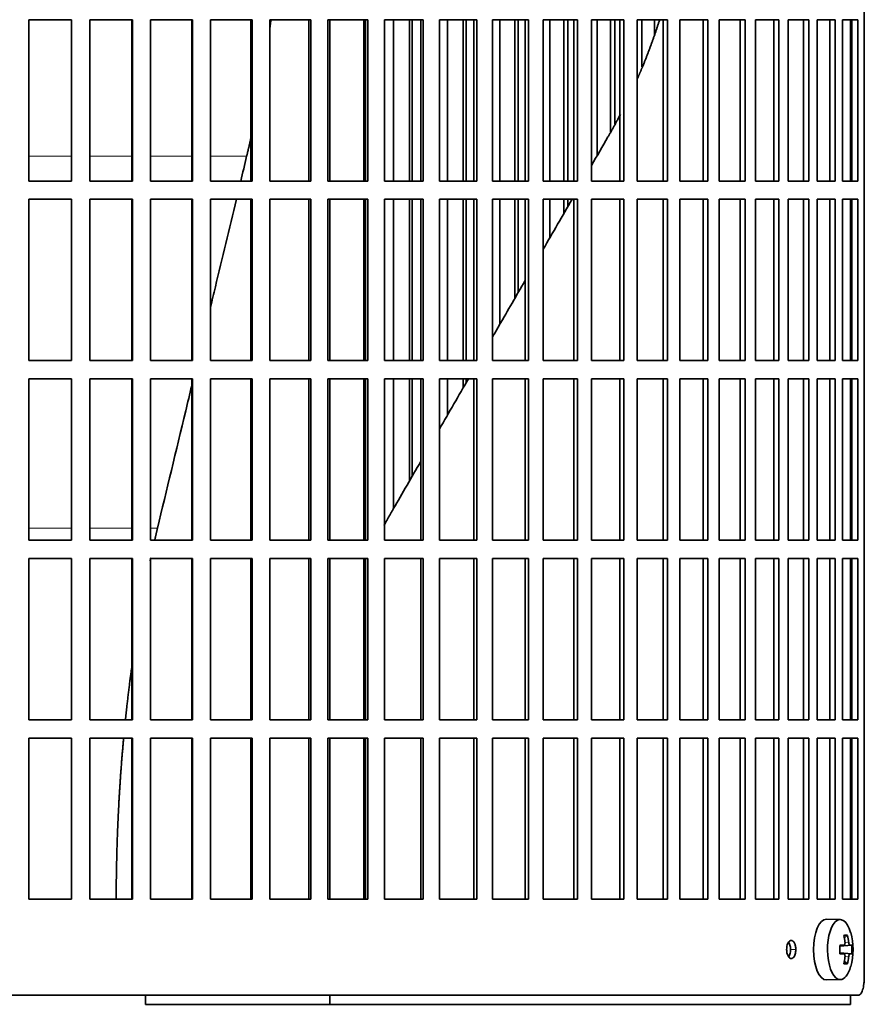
# Model space of a CAD drawing. Header units: millimetres. Extents: x 418 to 1310, y -1666 to 1543.
# Tile 16 of 26: x 1074 to 1213, y -210 to -48. Entities that reach past the tile are written whole.
import ezdxf

# ---------------------------------------------------------------- set-up
doc = ezdxf.new("R2010")
doc.units = ezdxf.units.MM
for name, color, linetype in [('M5X8_UNI7687', 7, 'Continuous'), ('VSI344-454_FILTR', 7, 'Continuous'), ('VSI344-454_SUPPO', 7, 'Continuous')]:
    doc.layers.add(name, color=color, linetype=linetype)

# ---------------------------------------------------------------- blocks, each defined once
blk = doc.blocks.new('SE3')
at = {"layer": 'M5X8_UNI7687', "color": 7, "linetype": 'Continuous', "lineweight": 35}
for p, q in [((1209.09, -195.98), (1206.82, -195.91)), ((1210.26, -198.57), (1209.75, -198.96)), ((1208.98, -200.26), (1209.65, -200.19)), ((1210.95, -200.21), (1208.98, -200.36)), ((1210.95, -201.6), (1208.98, -201.46)), ((1209.65, -201.62), (1208.98, -201.55)), ((1210.26, -203.24), (1209.75, -202.85)), ((1206.82, -205.9), (1209.09, -205.84))]:
    blk.add_line(p, q, dxfattribs=at)
at = {"layer": 'M5X8_UNI7687', "color": 4, "linetype": 'Continuous', "lineweight": 9}
for p, q in [((1210.66, -200.2), (1208.98, -200.35)), ((1208.98, -200.26), (1209.64, -200.2)), ((1209.84, -199.75), (1210.45, -199.7)), ((1208.98, -201.46), (1210.66, -201.62)), ((1209.64, -201.62), (1208.98, -201.55)), ((1210.45, -202.11), (1209.84, -202.06))]:
    blk.add_line(p, q, dxfattribs=at)
at = {"layer": 'M5X8_UNI7687', "color": 7, "linetype": 'Continuous', "lineweight": 35}
for centre, radius, start, end in [((1201.18, -200.91), 10, 343.7273, 16.2727), ((1201.55, -200.91), 9.42, 355.7871, 4.2129)]:
    blk.add_arc(centre, radius, start, end, dxfattribs=at)
for centre, major_axis, ratio, start_param, end_param in [((1209.06, -200.91), (0, -4.93), 0.422618, 2.175256, 6.283185), ((1206.79, -200.91), (0, -5), 0.422618, 3.141593, 6.283185), ((1203.18, -203.97), (7.75, 5.06), 0.247104, 0.286808, 0.4365), ((1201.25, -200.91), (0, 10), 0.866025, 4.833518, 4.948078), ((1201.12, -200.91), (0, 10), 0.939693, 4.833518, 4.948078), ((1201.19, -201.06), (9.97, 0.79), 0.036834, 0.556003, 0.670562), ((1204.47, -200.91), (0, -9.26), 0.488139, 1.49595, 1.645642), ((1201.19, -201.06), (9.97, 0.79), 0.036834, 0.199185, 0.313745), ((1201.19, -200.75), (9.97, -0.79), 0.036834, -0.670562, -0.556003), ((1201.25, -200.91), (0, -10), 0.866025, 1.335108, 1.449667), ((1201.12, -200.91), (0, -10), 0.939693, 1.335108, 1.449667), ((1201.19, -200.75), (9.97, -0.79), 0.036834, -0.313745, -0.199185), ((1209.06, -200.91), (0, -4.93), 0.422618, 0, 0.966337), ((1203.18, -197.84), (7.75, -5.06), 0.247104, -0.4365, -0.286808), ((1206.79, -200.91), (0, -5), 0.422618, 0, 0.012961)]:
    blk.add_ellipse(centre, major_axis=major_axis, ratio=ratio, start_param=start_param, end_param=end_param, dxfattribs=at)
for points in [[(1209.64, -200.2), (1209.65, -200.19), (1209.67, -200.19), (1209.69, -200.18), (1209.71, -200.17), (1209.73, -200.16), (1209.76, -200.14), (1209.77, -200.11), (1209.79, -200.08), (1209.81, -200.05), (1209.82, -200.01), (1209.83, -199.97), (1209.84, -199.93), (1209.85, -199.89), (1209.85, -199.84), (1209.85, -199.8), (1209.85, -199.75), (1209.85, -199.71), (1209.85, -199.7)], [(1210.45, -199.7), (1210.45, -199.71), (1210.46, -199.75), (1210.46, -199.8), (1210.47, -199.84), (1210.48, -199.89), (1210.49, -199.93), (1210.51, -199.97), (1210.52, -200.01), (1210.53, -200.05), (1210.55, -200.08), (1210.56, -200.11), (1210.58, -200.14), (1210.6, -200.16), (1210.61, -200.17), (1210.63, -200.18), (1210.64, -200.19), (1210.65, -200.19), (1210.66, -200.2)], [(1209.85, -202.11), (1209.85, -202.1), (1209.85, -202.06), (1209.85, -202.01), (1209.85, -201.97), (1209.85, -201.92), (1209.84, -201.88), (1209.83, -201.84), (1209.82, -201.8), (1209.81, -201.76), (1209.79, -201.73), (1209.77, -201.7), (1209.76, -201.67), (1209.73, -201.65), (1209.71, -201.64), (1209.69, -201.63), (1209.67, -201.62), (1209.65, -201.62), (1209.64, -201.62)], [(1210.66, -201.62), (1210.65, -201.62), (1210.64, -201.62), (1210.63, -201.63), (1210.61, -201.64), (1210.6, -201.65), (1210.58, -201.67), (1210.56, -201.7), (1210.55, -201.73), (1210.53, -201.76), (1210.52, -201.8), (1210.51, -201.84), (1210.49, -201.88), (1210.48, -201.92), (1210.47, -201.97), (1210.46, -202.01), (1210.46, -202.06), (1210.45, -202.1), (1210.45, -202.11)]]:
    blk.add_open_spline(points, degree=3, dxfattribs=at)
at = {"layer": 'VSI344-454_FILTR', "color": 7, "linetype": 'Continuous', "lineweight": 35}
for p, q in [((1213.02, -205.41), (1213.02, 65.59)), ((1075.73, -48.16), (1082.76, -48.16)), ((1075.73, -74.66), (1075.73, -48.16)), ((1082.74, -74.66), (1082.74, -48.16)), ((1082.76, -74.66), (1082.76, -48.16)), ((1085.74, -48.16), (1092.75, -48.16)), ((1085.74, -74.66), (1085.74, -48.16)), ((1092.66, -74.66), (1092.66, -48.16)), ((1092.75, -74.66), (1092.75, -48.16)), ((1095.71, -48.16), (1102.65, -48.16)), ((1095.71, -74.66), (1095.71, -48.16)), ((1102.5, -74.66), (1102.5, -48.16)), ((1102.65, -74.66), (1102.65, -48.16)), ((1105.58, -48.16), (1112.44, -48.16)), ((1105.58, -74.66), (1105.58, -48.16)), ((1112.21, -74.66), (1112.21, -48.16)), ((1112.44, -74.66), (1112.44, -48.16)), ((1115.32, -48.16), (1122.05, -48.16)), ((1115.32, -74.66), (1115.32, -48.16)), ((1121.75, -74.66), (1121.75, -48.16)), ((1122.05, -74.66), (1122.05, -48.16)), ((1124.87, -48.16), (1131.43, -48.16)), ((1124.87, -74.66), (1124.87, -48.16)), ((1131.07, -74.66), (1131.07, -48.16)), ((1131.43, -74.66), (1131.43, -48.16)), ((1134.18, -48.16), (1140.55, -48.16)), ((1134.18, -74.66), (1134.18, -48.16)), ((1135.64, -74.66), (1135.64, -48.16)), ((1138.28, -74.66), (1138.28, -48.16)), ((1138.73, -74.66), (1138.73, -48.16)), ((1140.13, -74.66), (1140.13, -48.16)), ((1140.55, -74.66), (1140.55, -48.16)), ((1143.21, -48.16), (1149.36, -48.16)), ((1143.21, -74.66), (1143.21, -48.16)), ((1144.55, -74.66), (1144.55, -48.16)), ((1147.1, -74.66), (1147.1, -48.16)), ((1147.61, -74.66), (1147.61, -48.16)), ((1148.88, -74.66), (1148.88, -48.16)), ((1149.36, -74.66), (1149.36, -48.16)), ((1151.92, -48.16), (1157.82, -48.16)), ((1151.92, -74.66), (1151.92, -48.16)), ((1153.12, -74.66), (1153.12, -48.16)), ((1155.57, -74.66), (1155.57, -48.16)), ((1156.14, -74.66), (1156.14, -48.16)), ((1157.28, -74.66), (1157.28, -48.16)), ((1157.82, -74.66), (1157.82, -48.16)), ((1160.26, -48.16), (1165.88, -48.16)), ((1160.26, -74.66), (1160.26, -48.16)), ((1161.33, -74.66), (1161.33, -48.16)), ((1163.66, -74.66), (1163.66, -48.16)), ((1164.29, -74.66), (1164.29, -48.16)), ((1165.28, -74.66), (1165.28, -48.16)), ((1165.88, -74.66), (1165.88, -48.16)), ((1168.2, -48.16), (1173.51, -48.16)), ((1168.2, -74.66), (1168.2, -48.16)), ((1169.12, -70.5), (1169.12, -48.16)), ((1171.32, -66.61), (1171.32, -48.16)), ((1172, -65.3), (1172, -48.16)), ((1172.85, -74.66), (1172.85, -48.16)), ((1173.51, -74.66), (1173.51, -48.16)), ((1175.69, -48.16), (1180.67, -48.16)), ((1175.69, -74.66), (1175.69, -48.16)), ((1176.47, -55.89), (1176.47, -48.16)), ((1178.53, -50.59), (1178.53, -48.16)), ((1179.96, -74.66), (1179.96, -48.16)), ((1180.67, -74.66), (1180.67, -48.16)), ((1182.7, -48.16), (1187.32, -48.16)), ((1182.7, -74.66), (1182.7, -48.16)), ((1186.56, -74.66), (1186.56, -48.16)), ((1187.32, -74.66), (1187.32, -48.16)), ((1189.19, -48.16), (1193.43, -48.16)), ((1189.19, -74.66), (1189.19, -48.16)), ((1192.63, -74.66), (1192.63, -48.16)), ((1193.43, -74.66), (1193.43, -48.16)), ((1195.14, -48.16), (1198.97, -48.16)), ((1195.14, -74.66), (1195.14, -48.16)), ((1198.13, -74.66), (1198.13, -48.16)), ((1198.97, -74.66), (1198.97, -48.16)), ((1200.5, -48.16), (1203.91, -48.16)), ((1200.5, -74.66), (1200.5, -48.16)), ((1203.04, -74.66), (1203.04, -48.16)), ((1203.91, -74.66), (1203.91, -48.16)), ((1205.27, -48.16), (1208.24, -48.16)), ((1205.27, -74.66), (1205.27, -48.16)), ((1207.34, -74.66), (1207.34, -48.16)), ((1208.24, -74.66), (1208.24, -48.16)), ((1209.41, -48.16), (1211.93, -48.16)), ((1209.41, -74.66), (1209.41, -48.16)), ((1210.99, -74.66), (1210.99, -48.16)), ((1211.93, -74.66), (1211.93, -48.16)), ((1075.73, -74.66), (1082.76, -74.66)), ((1085.74, -74.66), (1092.75, -74.66)), ((1095.71, -74.66), (1102.65, -74.66)), ((1105.58, -74.66), (1112.44, -74.66)), ((1115.32, -74.66), (1122.05, -74.66)), ((1124.87, -74.66), (1131.43, -74.66)), ((1134.18, -74.66), (1140.55, -74.66)), ((1143.21, -74.66), (1149.36, -74.66)), ((1151.92, -74.66), (1157.82, -74.66)), ((1160.26, -74.66), (1165.88, -74.66)), ((1168.2, -74.66), (1173.51, -74.66)), ((1175.69, -74.66), (1180.67, -74.66)), ((1182.7, -74.66), (1187.32, -74.66)), ((1189.19, -74.66), (1193.43, -74.66)), ((1195.14, -74.66), (1198.97, -74.66)), ((1200.5, -74.66), (1203.91, -74.66)), ((1205.27, -74.66), (1208.24, -74.66)), ((1209.41, -74.66), (1211.93, -74.66)), ((1075.73, -77.66), (1082.76, -77.66)), ((1075.73, -104.16), (1075.73, -77.66)), ((1082.74, -104.16), (1082.74, -77.66)), ((1082.76, -104.16), (1082.76, -77.66)), ((1085.74, -77.66), (1092.75, -77.66)), ((1085.74, -104.16), (1085.74, -77.66)), ((1092.66, -104.16), (1092.66, -77.66)), ((1092.75, -104.16), (1092.75, -77.66)), ((1095.71, -77.66), (1102.65, -77.66)), ((1095.71, -104.16), (1095.71, -77.66)), ((1102.5, -104.16), (1102.5, -77.66)), ((1102.65, -104.16), (1102.65, -77.66)), ((1105.58, -77.66), (1112.44, -77.66)), ((1105.58, -104.16), (1105.58, -77.66)), ((1112.21, -104.16), (1112.21, -77.66)), ((1112.44, -104.16), (1112.44, -77.66)), ((1115.32, -77.66), (1122.05, -77.66)), ((1115.32, -104.16), (1115.32, -77.66)), ((1121.75, -104.16), (1121.75, -77.66)), ((1122.05, -104.16), (1122.05, -77.66)), ((1124.87, -77.66), (1131.43, -77.66)), ((1124.87, -104.16), (1124.87, -77.66)), ((1131.07, -104.16), (1131.07, -77.66)), ((1131.43, -104.16), (1131.43, -77.66)), ((1134.18, -77.66), (1140.55, -77.66)), ((1134.18, -104.16), (1134.18, -77.66)), ((1135.64, -104.16), (1135.64, -77.66)), ((1138.28, -104.16), (1138.28, -77.66)), ((1138.73, -104.16), (1138.73, -77.66)), ((1140.13, -104.16), (1140.13, -77.66)), ((1140.55, -104.16), (1140.55, -77.66)), ((1143.21, -77.66), (1149.36, -77.66)), ((1143.21, -104.16), (1143.21, -77.66)), ((1144.55, -104.16), (1144.55, -77.66)), ((1147.1, -104.16), (1147.1, -77.66)), ((1147.61, -104.16), (1147.61, -77.66)), ((1148.88, -104.16), (1148.88, -77.66)), ((1149.36, -104.16), (1149.36, -77.66)), ((1151.92, -77.66), (1157.82, -77.66)), ((1151.92, -104.16), (1151.92, -77.66)), ((1153.12, -98.22), (1153.12, -77.66)), ((1155.57, -93.98), (1155.57, -77.66)), ((1156.14, -92.99), (1156.14, -77.66)), ((1157.28, -104.16), (1157.28, -77.66)), ((1157.82, -104.16), (1157.82, -77.66)), ((1160.26, -77.66), (1165.88, -77.66)), ((1160.26, -104.16), (1160.26, -77.66)), ((1161.33, -84), (1161.33, -77.66)), ((1163.66, -79.97), (1163.66, -77.66)), ((1164.29, -78.88), (1164.29, -77.66)), ((1165.28, -104.16), (1165.28, -77.66)), ((1165.88, -104.16), (1165.88, -77.66)), ((1168.2, -77.66), (1173.51, -77.66)), ((1168.2, -104.16), (1168.2, -77.66)), ((1172.85, -104.16), (1172.85, -77.66)), ((1173.51, -104.16), (1173.51, -77.66)), ((1175.69, -77.66), (1180.67, -77.66)), ((1175.69, -104.16), (1175.69, -77.66)), ((1179.96, -104.16), (1179.96, -77.66)), ((1180.67, -104.16), (1180.67, -77.66)), ((1182.7, -77.66), (1187.32, -77.66)), ((1182.7, -104.16), (1182.7, -77.66)), ((1186.56, -104.16), (1186.56, -77.66)), ((1187.32, -104.16), (1187.32, -77.66)), ((1189.19, -77.66), (1193.43, -77.66)), ((1189.19, -104.16), (1189.19, -77.66)), ((1192.63, -104.16), (1192.63, -77.66)), ((1193.43, -104.16), (1193.43, -77.66)), ((1195.14, -77.66), (1198.97, -77.66)), ((1195.14, -104.16), (1195.14, -77.66)), ((1198.13, -104.16), (1198.13, -77.66)), ((1198.97, -104.16), (1198.97, -77.66)), ((1200.5, -77.66), (1203.91, -77.66)), ((1200.5, -104.16), (1200.5, -77.66)), ((1203.04, -104.16), (1203.04, -77.66)), ((1203.91, -104.16), (1203.91, -77.66)), ((1205.27, -77.66), (1208.24, -77.66)), ((1205.27, -104.16), (1205.27, -77.66)), ((1207.34, -104.16), (1207.34, -77.66)), ((1208.24, -104.16), (1208.24, -77.66)), ((1209.41, -77.66), (1211.93, -77.66)), ((1209.41, -104.16), (1209.41, -77.66)), ((1210.99, -104.16), (1210.99, -77.66)), ((1211.93, -104.16), (1211.93, -77.66)), ((1075.73, -104.16), (1082.76, -104.16)), ((1085.74, -104.16), (1092.75, -104.16)), ((1095.71, -104.16), (1102.65, -104.16)), ((1105.58, -104.16), (1112.44, -104.16)), ((1115.32, -104.16), (1122.05, -104.16)), ((1124.87, -104.16), (1131.43, -104.16)), ((1134.18, -104.16), (1140.55, -104.16)), ((1143.21, -104.16), (1149.36, -104.16)), ((1151.92, -104.16), (1157.82, -104.16)), ((1160.26, -104.16), (1165.88, -104.16)), ((1168.2, -104.16), (1173.51, -104.16)), ((1175.69, -104.16), (1180.67, -104.16)), ((1182.7, -104.16), (1187.32, -104.16)), ((1189.19, -104.16), (1193.43, -104.16)), ((1195.14, -104.16), (1198.97, -104.16)), ((1200.5, -104.16), (1203.91, -104.16)), ((1205.27, -104.16), (1208.24, -104.16)), ((1209.41, -104.16), (1211.93, -104.16)), ((1075.73, -107.16), (1082.76, -107.16)), ((1075.73, -133.66), (1075.73, -107.16)), ((1082.74, -133.66), (1082.74, -107.16)), ((1082.76, -133.66), (1082.76, -107.16)), ((1085.74, -107.16), (1092.75, -107.16)), ((1085.74, -133.66), (1085.74, -107.16)), ((1092.66, -133.66), (1092.66, -107.16)), ((1092.75, -133.66), (1092.75, -107.16)), ((1095.71, -107.16), (1102.65, -107.16)), ((1095.71, -133.66), (1095.71, -107.16)), ((1102.5, -133.66), (1102.5, -107.16)), ((1102.65, -133.66), (1102.65, -107.16)), ((1105.58, -107.16), (1112.44, -107.16)), ((1105.58, -133.66), (1105.58, -107.16)), ((1112.21, -133.66), (1112.21, -107.16)), ((1112.44, -133.66), (1112.44, -107.16)), ((1115.32, -107.16), (1122.05, -107.16)), ((1115.32, -133.66), (1115.32, -107.16)), ((1121.75, -133.66), (1121.75, -107.16)), ((1122.05, -133.66), (1122.05, -107.16)), ((1124.87, -107.16), (1131.43, -107.16)), ((1124.87, -133.66), (1124.87, -107.16)), ((1131.07, -133.66), (1131.07, -107.16)), ((1131.43, -133.66), (1131.43, -107.16)), ((1134.18, -107.16), (1140.55, -107.16)), ((1134.18, -133.66), (1134.18, -107.16)), ((1135.64, -128.5), (1135.64, -107.16)), ((1138.28, -123.93), (1138.28, -107.16)), ((1138.73, -123.14), (1138.73, -107.16)), ((1140.13, -133.66), (1140.13, -107.16)), ((1140.55, -133.66), (1140.55, -107.16)), ((1143.21, -107.16), (1149.36, -107.16)), ((1143.21, -133.66), (1143.21, -107.16)), ((1144.55, -113.07), (1144.55, -107.16)), ((1147.1, -108.66), (1147.1, -107.16)), ((1147.61, -107.77), (1147.61, -107.16)), ((1148.88, -133.66), (1148.88, -107.16)), ((1149.36, -133.66), (1149.36, -107.16)), ((1151.92, -107.16), (1157.82, -107.16)), ((1151.92, -133.66), (1151.92, -107.16)), ((1157.28, -133.66), (1157.28, -107.16)), ((1157.82, -133.66), (1157.82, -107.16)), ((1160.26, -107.16), (1165.88, -107.16)), ((1160.26, -133.66), (1160.26, -107.16)), ((1165.28, -133.66), (1165.28, -107.16)), ((1165.88, -133.66), (1165.88, -107.16)), ((1168.2, -107.16), (1173.51, -107.16)), ((1168.2, -133.66), (1168.2, -107.16)), ((1172.85, -133.66), (1172.85, -107.16)), ((1173.51, -133.66), (1173.51, -107.16)), ((1175.69, -107.16), (1180.67, -107.16)), ((1175.69, -133.66), (1175.69, -107.16)), ((1179.96, -133.66), (1179.96, -107.16)), ((1180.67, -133.66), (1180.67, -107.16)), ((1182.7, -107.16), (1187.32, -107.16)), ((1182.7, -133.66), (1182.7, -107.16)), ((1186.56, -133.66), (1186.56, -107.16)), ((1187.32, -133.66), (1187.32, -107.16)), ((1189.19, -107.16), (1193.43, -107.16)), ((1189.19, -133.66), (1189.19, -107.16)), ((1192.63, -133.66), (1192.63, -107.16)), ((1193.43, -133.66), (1193.43, -107.16)), ((1195.14, -107.16), (1198.97, -107.16)), ((1195.14, -133.66), (1195.14, -107.16)), ((1198.13, -133.66), (1198.13, -107.16)), ((1198.97, -133.66), (1198.97, -107.16)), ((1200.5, -107.16), (1203.91, -107.16)), ((1200.5, -133.66), (1200.5, -107.16)), ((1203.04, -133.66), (1203.04, -107.16)), ((1203.91, -133.66), (1203.91, -107.16)), ((1205.27, -107.16), (1208.24, -107.16)), ((1205.27, -133.66), (1205.27, -107.16)), ((1207.34, -133.66), (1207.34, -107.16)), ((1208.24, -133.66), (1208.24, -107.16)), ((1209.41, -107.16), (1211.93, -107.16)), ((1209.41, -133.66), (1209.41, -107.16)), ((1210.99, -133.66), (1210.99, -107.16)), ((1211.93, -133.66), (1211.93, -107.16)), ((1075.73, -133.66), (1082.76, -133.66)), ((1085.74, -133.66), (1092.75, -133.66)), ((1095.71, -133.66), (1102.65, -133.66)), ((1105.58, -133.66), (1112.44, -133.66)), ((1115.32, -133.66), (1122.05, -133.66)), ((1124.87, -133.66), (1131.43, -133.66)), ((1134.18, -133.66), (1140.55, -133.66)), ((1143.21, -133.66), (1149.36, -133.66)), ((1151.92, -133.66), (1157.82, -133.66)), ((1160.26, -133.66), (1165.88, -133.66)), ((1168.2, -133.66), (1173.51, -133.66)), ((1175.69, -133.66), (1180.67, -133.66)), ((1182.7, -133.66), (1187.32, -133.66)), ((1189.19, -133.66), (1193.43, -133.66)), ((1195.14, -133.66), (1198.97, -133.66)), ((1200.5, -133.66), (1203.91, -133.66)), ((1205.27, -133.66), (1208.24, -133.66)), ((1209.41, -133.66), (1211.93, -133.66)), ((1075.73, -136.66), (1082.76, -136.66)), ((1075.73, -163.16), (1075.73, -136.66)), ((1082.74, -163.16), (1082.74, -136.66)), ((1082.76, -163.16), (1082.76, -136.66)), ((1085.74, -136.66), (1092.75, -136.66)), ((1085.74, -163.16), (1085.74, -136.66)), ((1092.66, -163.16), (1092.66, -136.66)), ((1092.75, -163.16), (1092.75, -136.66)), ((1095.71, -136.66), (1102.65, -136.66)), ((1095.71, -163.16), (1095.71, -136.66)), ((1102.5, -163.16), (1102.5, -136.66)), ((1102.65, -163.16), (1102.65, -136.66)), ((1105.58, -136.66), (1112.44, -136.66)), ((1105.58, -163.16), (1105.58, -136.66)), ((1112.21, -163.16), (1112.21, -136.66)), ((1112.44, -163.16), (1112.44, -136.66)), ((1115.32, -136.66), (1122.05, -136.66)), ((1115.32, -163.16), (1115.32, -136.66)), ((1121.75, -163.16), (1121.75, -136.66)), ((1122.05, -163.16), (1122.05, -136.66)), ((1124.87, -136.66), (1131.43, -136.66)), ((1124.87, -163.16), (1124.87, -136.66)), ((1131.07, -163.16), (1131.07, -136.66)), ((1131.43, -163.16), (1131.43, -136.66)), ((1134.18, -136.66), (1140.55, -136.66)), ((1134.18, -163.16), (1134.18, -136.66)), ((1140.13, -163.16), (1140.13, -136.66)), ((1140.55, -163.16), (1140.55, -136.66)), ((1143.21, -136.66), (1149.36, -136.66)), ((1143.21, -163.16), (1143.21, -136.66)), ((1148.88, -163.16), (1148.88, -136.66)), ((1149.36, -163.16), (1149.36, -136.66)), ((1151.92, -136.66), (1157.82, -136.66)), ((1151.92, -163.16), (1151.92, -136.66)), ((1157.28, -163.16), (1157.28, -136.66)), ((1157.82, -163.16), (1157.82, -136.66)), ((1160.26, -136.66), (1165.88, -136.66)), ((1160.26, -163.16), (1160.26, -136.66)), ((1165.28, -163.16), (1165.28, -136.66)), ((1165.88, -163.16), (1165.88, -136.66)), ((1168.2, -136.66), (1173.51, -136.66)), ((1168.2, -163.16), (1168.2, -136.66)), ((1172.85, -163.16), (1172.85, -136.66)), ((1173.51, -163.16), (1173.51, -136.66)), ((1175.69, -136.66), (1180.67, -136.66)), ((1175.69, -163.16), (1175.69, -136.66)), ((1179.96, -163.16), (1179.96, -136.66)), ((1180.67, -163.16), (1180.67, -136.66)), ((1182.7, -136.66), (1187.32, -136.66)), ((1182.7, -163.16), (1182.7, -136.66)), ((1186.56, -163.16), (1186.56, -136.66)), ((1187.32, -163.16), (1187.32, -136.66)), ((1189.19, -136.66), (1193.43, -136.66)), ((1189.19, -163.16), (1189.19, -136.66)), ((1192.63, -163.16), (1192.63, -136.66)), ((1193.43, -163.16), (1193.43, -136.66)), ((1195.14, -136.66), (1198.97, -136.66)), ((1195.14, -163.16), (1195.14, -136.66)), ((1198.13, -163.16), (1198.13, -136.66)), ((1198.97, -163.16), (1198.97, -136.66)), ((1200.5, -136.66), (1203.91, -136.66)), ((1200.5, -163.16), (1200.5, -136.66)), ((1203.04, -163.16), (1203.04, -136.66)), ((1203.91, -163.16), (1203.91, -136.66)), ((1205.27, -136.66), (1208.24, -136.66)), ((1205.27, -163.16), (1205.27, -136.66)), ((1207.34, -163.16), (1207.34, -136.66)), ((1208.24, -163.16), (1208.24, -136.66)), ((1209.41, -136.66), (1211.93, -136.66)), ((1209.41, -163.16), (1209.41, -136.66)), ((1210.99, -163.16), (1210.99, -136.66)), ((1211.93, -163.16), (1211.93, -136.66)), ((1075.73, -163.16), (1082.76, -163.16)), ((1085.74, -163.16), (1092.75, -163.16)), ((1095.71, -163.16), (1102.65, -163.16)), ((1105.58, -163.16), (1112.44, -163.16)), ((1115.32, -163.16), (1122.05, -163.16)), ((1124.87, -163.16), (1131.43, -163.16)), ((1134.18, -163.16), (1140.55, -163.16)), ((1143.21, -163.16), (1149.36, -163.16)), ((1151.92, -163.16), (1157.82, -163.16)), ((1160.26, -163.16), (1165.88, -163.16)), ((1168.2, -163.16), (1173.51, -163.16)), ((1175.69, -163.16), (1180.67, -163.16)), ((1182.7, -163.16), (1187.32, -163.16)), ((1189.19, -163.16), (1193.43, -163.16)), ((1195.14, -163.16), (1198.97, -163.16)), ((1200.5, -163.16), (1203.91, -163.16)), ((1205.27, -163.16), (1208.24, -163.16)), ((1209.41, -163.16), (1211.93, -163.16)), ((1075.73, -166.16), (1082.76, -166.16)), ((1075.73, -192.66), (1075.73, -166.16)), ((1082.74, -192.66), (1082.74, -166.16)), ((1082.76, -192.66), (1082.76, -166.16)), ((1085.74, -166.16), (1092.75, -166.16)), ((1085.74, -192.66), (1085.74, -166.16)), ((1092.66, -192.66), (1092.66, -166.16)), ((1092.75, -192.66), (1092.75, -166.16)), ((1095.71, -166.16), (1102.65, -166.16)), ((1095.71, -192.66), (1095.71, -166.16)), ((1102.5, -192.66), (1102.5, -166.16)), ((1102.65, -192.66), (1102.65, -166.16)), ((1105.58, -166.16), (1112.44, -166.16)), ((1105.58, -192.66), (1105.58, -166.16)), ((1112.21, -192.66), (1112.21, -166.16)), ((1112.44, -192.66), (1112.44, -166.16)), ((1115.32, -166.16), (1122.05, -166.16)), ((1115.32, -192.66), (1115.32, -166.16)), ((1121.75, -192.66), (1121.75, -166.16)), ((1122.05, -192.66), (1122.05, -166.16)), ((1124.87, -166.16), (1131.43, -166.16)), ((1124.87, -192.66), (1124.87, -166.16)), ((1131.07, -192.66), (1131.07, -166.16)), ((1131.43, -192.66), (1131.43, -166.16)), ((1134.18, -166.16), (1140.55, -166.16)), ((1134.18, -192.66), (1134.18, -166.16)), ((1140.13, -192.66), (1140.13, -166.16)), ((1140.55, -192.66), (1140.55, -166.16)), ((1143.21, -166.16), (1149.36, -166.16)), ((1143.21, -192.66), (1143.21, -166.16)), ((1148.88, -192.66), (1148.88, -166.16)), ((1149.36, -192.66), (1149.36, -166.16)), ((1151.92, -166.16), (1157.82, -166.16)), ((1151.92, -192.66), (1151.92, -166.16)), ((1157.28, -192.66), (1157.28, -166.16)), ((1157.82, -192.66), (1157.82, -166.16)), ((1160.26, -166.16), (1165.88, -166.16)), ((1160.26, -192.66), (1160.26, -166.16)), ((1165.28, -192.66), (1165.28, -166.16)), ((1165.88, -192.66), (1165.88, -166.16)), ((1168.2, -166.16), (1173.51, -166.16)), ((1168.2, -192.66), (1168.2, -166.16)), ((1172.85, -192.66), (1172.85, -166.16)), ((1173.51, -192.66), (1173.51, -166.16)), ((1175.69, -166.16), (1180.67, -166.16)), ((1175.69, -192.66), (1175.69, -166.16)), ((1179.96, -192.66), (1179.96, -166.16)), ((1180.67, -192.66), (1180.67, -166.16)), ((1182.7, -166.16), (1187.32, -166.16)), ((1182.7, -192.66), (1182.7, -166.16)), ((1186.56, -192.66), (1186.56, -166.16)), ((1187.32, -192.66), (1187.32, -166.16)), ((1189.19, -166.16), (1193.43, -166.16)), ((1189.19, -192.66), (1189.19, -166.16)), ((1192.63, -192.66), (1192.63, -166.16)), ((1193.43, -192.66), (1193.43, -166.16)), ((1195.14, -166.16), (1198.97, -166.16)), ((1195.14, -192.66), (1195.14, -166.16)), ((1198.13, -192.66), (1198.13, -166.16)), ((1198.97, -192.66), (1198.97, -166.16)), ((1200.5, -166.16), (1203.91, -166.16)), ((1200.5, -192.66), (1200.5, -166.16)), ((1203.04, -192.66), (1203.04, -166.16)), ((1203.91, -192.66), (1203.91, -166.16)), ((1205.27, -166.16), (1208.24, -166.16)), ((1205.27, -192.66), (1205.27, -166.16)), ((1207.34, -192.66), (1207.34, -166.16)), ((1208.24, -192.66), (1208.24, -166.16)), ((1209.41, -166.16), (1211.93, -166.16)), ((1209.41, -192.66), (1209.41, -166.16)), ((1210.99, -192.66), (1210.99, -166.16)), ((1211.93, -192.66), (1211.93, -166.16)), ((1075.73, -192.66), (1082.76, -192.66)), ((1085.74, -192.66), (1092.75, -192.66)), ((1095.71, -192.66), (1102.65, -192.66)), ((1105.58, -192.66), (1112.44, -192.66)), ((1115.32, -192.66), (1122.05, -192.66)), ((1124.87, -192.66), (1131.43, -192.66)), ((1134.18, -192.66), (1140.55, -192.66)), ((1143.21, -192.66), (1149.36, -192.66)), ((1151.92, -192.66), (1157.82, -192.66)), ((1160.26, -192.66), (1165.88, -192.66)), ((1168.2, -192.66), (1173.51, -192.66)), ((1175.69, -192.66), (1180.67, -192.66)), ((1182.7, -192.66), (1187.32, -192.66)), ((1189.19, -192.66), (1193.43, -192.66)), ((1195.14, -192.66), (1198.97, -192.66)), ((1200.5, -192.66), (1203.91, -192.66)), ((1205.27, -192.66), (1208.24, -192.66)), ((1209.41, -192.66), (1211.93, -192.66)), ((933.24, -208.41), (1212.05, -208.41))]:
    blk.add_line(p, q, dxfattribs=at)
at = {"layer": 'VSI344-454_FILTR', "color": 4, "linetype": 'Continuous', "lineweight": 9}
blk.add_line((1201.76, -200.91), (1200.89, -200.91), dxfattribs=at)
at = {"layer": 'VSI344-454_FILTR', "color": 7, "linetype": 'Continuous', "lineweight": 35}
for points, knots in [([(1200.26, -200.91), (1200.26, -200.77), (1200.27, -200.51), (1200.36, -200.14), (1200.5, -199.77), (1200.73, -199.48), (1201.02, -199.37), (1201.31, -199.49), (1201.55, -199.82), (1201.73, -200.32), (1201.75, -200.71), (1201.76, -200.91)], [0, 0, 0, 0, 0.084454, 0.168831, 0.25477, 0.378375, 0.501304, 0.626685, 0.750981, 0.875806, 1, 1, 1, 1]), ([(1200.89, -200.91), (1200.89, -200.77), (1200.88, -200.51), (1200.8, -200.15), (1200.7, -199.88), (1200.62, -199.74), (1200.59, -199.69)], [0, 0, 0, 0, 0.0839215, 0.1651632, 0.2496847, 0.3008002, 0.3008002, 0.3008002, 0.3008002]), ([(1201.76, -200.91), (1201.75, -201.04), (1201.74, -201.3), (1201.66, -201.67), (1201.52, -202.04), (1201.3, -202.33), (1201.01, -202.44), (1200.72, -202.32), (1200.47, -201.99), (1200.29, -201.49), (1200.27, -201.1), (1200.26, -200.91)], [0, 0, 0, 0, 0.084454, 0.168831, 0.25477, 0.378375, 0.501304, 0.626685, 0.750981, 0.875806, 1, 1, 1, 1]), ([(1200.59, -202.12), (1200.62, -202.08), (1200.69, -201.94), (1200.8, -201.67), (1200.88, -201.3), (1200.89, -201.04), (1200.89, -200.91)], [0.6999614, 0.6999614, 0.6999614, 0.6999614, 0.7454545, 0.8313176, 0.915596, 1, 1, 1, 1]), ([(1212.05, -208.41), (1212.07, -208.4), (1212.11, -208.4), (1212.16, -208.39), (1212.22, -208.36), (1212.27, -208.33), (1212.33, -208.29), (1212.38, -208.24), (1212.47, -208.13), (1212.6, -207.92), (1212.75, -207.54), (1212.87, -207.08), (1212.94, -206.65), (1212.98, -206.28), (1213, -205.99), (1213.02, -205.7), (1213.02, -205.5), (1213.02, -205.41)], [0, 0, 0, 0, 0.036074, 0.071835, 0.107394, 0.142867, 0.178369, 0.214015, 0.24992, 0.375515, 0.499618, 0.623903, 0.749864, 0.812552, 0.874725, 0.937001, 1, 1, 1, 1])]:
    blk.add_open_spline(points, degree=3, knots=knots, dxfattribs=at)
at = {"layer": 'VSI344-454_SUPPO', "color": 7, "linetype": 'Continuous', "lineweight": 35}
for p, q in [((1125.21, -74.66), (1125.21, -48.16)), ((1130.81, -74.66), (1130.81, -48.16)), ((1210.74, -74.66), (1210.74, -48.16)), ((1125.21, -104.16), (1125.21, -77.66)), ((1130.81, -104.16), (1130.81, -77.66)), ((1210.74, -104.16), (1210.74, -77.66)), ((1125.21, -133.66), (1125.21, -107.16)), ((1130.81, -133.66), (1130.81, -107.16)), ((1210.74, -133.66), (1210.74, -107.16)), ((1125.21, -163.16), (1125.21, -136.66)), ((1130.81, -163.16), (1130.81, -136.66)), ((1210.74, -163.16), (1210.74, -136.66)), ((1125.21, -192.66), (1125.21, -166.16)), ((1130.81, -192.66), (1130.81, -166.16)), ((1210.74, -192.66), (1210.74, -166.16)), ((1094.91, -208.41), (1094.91, -209.91)), ((1125.21, -209.91), (1125.21, -208.41)), ((1210.74, -209.91), (1210.74, -208.41)), ((1125.21, -209.91), (1094.91, -209.91)), ((1125.21, -209.91), (1210.74, -209.91))]:
    blk.add_line(p, q, dxfattribs=at)
at = {"layer": 'VSI344-454_SUPPO', "color": 4, "linetype": 'Continuous', "lineweight": 9}
for p, q in [((1075.73, -70.6), (1082.74, -70.6)), ((1085.74, -70.6), (1092.66, -70.6)), ((1095.71, -70.6), (1102.5, -70.6)), ((1105.58, -70.6), (1111.53, -70.6)), ((1082.74, -131.7), (1075.73, -131.7)), ((1092.66, -131.7), (1085.74, -131.7)), ((1096.88, -131.7), (1095.71, -131.7))]:
    blk.add_line(p, q, dxfattribs=at)
at = {"layer": 'VSI344-454_SUPPO', "color": 7, "linetype": 'Continuous', "lineweight": 35}
for points, degree in [([(1115.52, -48.18), (1115.44, -48.83), (1115.36, -49.47)], 2), ([(1172.94, -63.71), (1171.96, -65.59), (1170.9, -67.42)], 2), ([(1112.25, -67.49), (1111.9, -69.06), (1111.53, -70.6)], 2), ([(1168.2, -72.1), (1169.1, -70.54), (1170, -68.98), (1170.9, -67.42)], 3), ([(1110.56, -74.66), (1110.88, -73.31), (1111.21, -71.96), (1111.53, -70.6)], 3), ([(1160.26, -85.85), (1161.84, -83.13), (1163.41, -80.4), (1164.99, -77.66)], 3), ([(1143.21, -115.38), (1144.79, -112.65), (1146.37, -109.91), (1147.96, -107.16)], 3), ([(1135.63, -128.52), (1137.13, -125.93), (1138.63, -123.33), (1140.13, -120.72)], 3), ([(1135.63, -128.52), (1134.84, -129.88), (1134.09, -131.26)], 2), ([(1096.88, -131.7), (1096.65, -132.65), (1096.43, -133.61)], 2), ([(1095.76, -136.59), (1095.71, -136.83), (1095.67, -137.06)], 2), ([(1131.03, -137.27), (1130.91, -137.53), (1130.78, -137.79)], 2)]:
    blk.add_open_spline(points, degree=degree, dxfattribs=at)
for points, degree, knots in [([(1179.38, -48.19), (1178.14, -52.07), (1176.59, -55.85), (1176.18, -56.83), (1175.76, -57.81)], 2, [0.5933263, 0.5933263, 0.5933263, 0.75, 0.75, 0.7912431, 0.7912431, 0.7912431]), ([(1105.58, -95.42), (1105.85, -94.3), (1107.24, -88.48), (1108.67, -82.54), (1109.84, -77.66)], 3, [0.6128166, 0.6128166, 0.6128166, 0.6128166, 0.6666667, 0.8922249, 0.8922249, 0.8922249, 0.8922249]), ([(1151.92, -100.3), (1152.29, -99.65), (1154.07, -96.57), (1155.86, -93.48), (1157.28, -91.02)], 3, [0.4683212, 0.4683212, 0.4683212, 0.4683212, 0.5, 0.6197977, 0.6197977, 0.6197977, 0.6197977]), ([(1096.88, -131.7), (1098.38, -125.45), (1100.24, -117.69), (1102.17, -109.67), (1102.5, -108.28)], 3, [0, 0, 0, 0, 0.3333333, 0.402566, 0.402566, 0.402566, 0.402566]), ([(1092.62, -154.74), (1092.18, -157.96), (1091.82, -161.25), (1091.71, -162.19), (1091.62, -163.14)], 2, [0.394559, 0.394559, 0.394559, 0.5, 0.5, 0.5302657, 0.5302657, 0.5302657]), ([(1091.32, -166.13), (1090.82, -171.54), (1090.52, -177.07), (1090.11, -184.82), (1090.09, -192.66)], 2, [0.5779363, 0.5779363, 0.5779363, 0.75, 0.75, 0.9920871, 0.9920871, 0.9920871])]:
    blk.add_open_spline(points, degree=degree, knots=knots, dxfattribs=at)

msp = doc.modelspace()

# ---------------------------------------------------------------- block references
msp.add_blockref('SE3', (0, 0))

doc.saveas('drawing.dxf')
